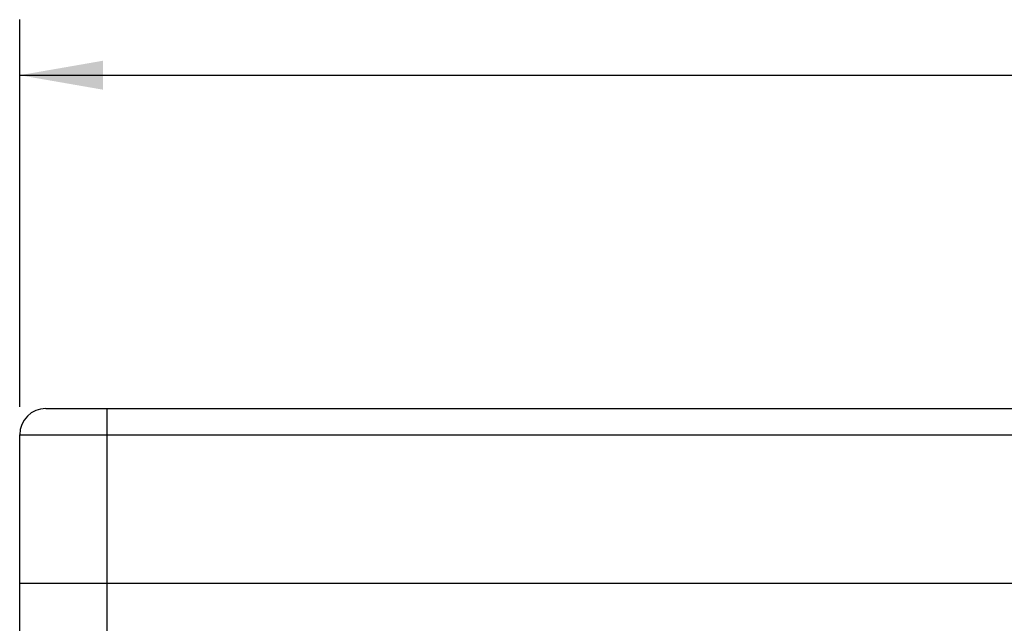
# Model space of a CAD drawing. Header units: inches. Extents: x 0 to 34, y 0 to 22.
# Tile 9 of 40: x 7.2 to 9.5, y 7.7 to 9. Entities that reach past the tile are written whole.
import ezdxf

# ---------------------------------------------------------------- set-up
doc = ezdxf.new("R2010")
doc.units = ezdxf.units.IN
doc.header["$LTSCALE"] = 1.87
doc.header["$MEASUREMENT"] = 0
doc.layers.get('0').update_dxf_attribs({"linetype": 'CONTINUOUS'})
doc.layers.add('DIMENSIONS', color=7, linetype='CONTINUOUS')
doc.styles.get("Standard").update_dxf_attribs({"font": 'txt', "width": 0.8})
doc.dimstyles.new('DIMSTYLE_1', dxfattribs={"dimtxt": 0.125, "dimasz": 0.1875, "dimexe": 0.18, "dimexo": 0.0625, "dimgap": 0.09, "dimtad": 0, "dimtih": 1, "dimtoh": 1, "dimdec": 3, "dimlfac": 2, "dimzin": 4, "dimdsep": 46, "dimtxsty": 'STANDARD', "dimblk": '_FILLED', "dimblk1": '_FILLED', "dimblk2": '_FILLED', "dimcen": 0.09, "dimadec": 0, "dimazin": 0, "dimtp": 0.01, "dimtm": 0.01, "dimtfac": 1, "dimtdec": 3, "dimtofl": 0, "dimtmove": 0, "dimatfit": 3, "dimldrblk": '_FILLED', "dimfxl": 1, "dimtolj": 1, "dimtzin": 4, "dimarcsym": 0})

# ---------------------------------------------------------------- blocks, each defined once
blk = doc.blocks.new('_FILLED')
at = {"color": 0, "linetype": 'BYBLOCK'}
blk.add_solid([(0, 0), (-1, 0.174), (-1, -0.174)], dxfattribs=at)
blk = doc.blocks.new('*D2')
at = {"layer": 'DIMENSIONS', "color": 2, "linetype": 'CONTINUOUS'}
for p, q in [((7.2392, 8.1694), (7.2392, 9.041)), ((14.3258, 8.1694), (14.3258, 9.041)), ((7.2392, 8.916), (10.1575, 8.916)), ((14.3258, 8.916), (11.4075, 8.916))]:
    blk.add_line(p, q, dxfattribs=at)
at = {"layer": 'DIMENSIONS', "color": 2, "linetype": 'CONTINUOUS', "xscale": 0.1875, "yscale": 0.1875, "zscale": 0.1875, "rotation": 180}
blk.add_blockref('_FILLED', (7.2392, 8.916), dxfattribs=at)
at = {"layer": 'DIMENSIONS', "color": 2, "linetype": 'CONTINUOUS', "xscale": 0.1875, "yscale": 0.1875, "zscale": 0.1875}
blk.add_blockref('_FILLED', (14.3258, 8.916), dxfattribs=at)
at = {"layer": 'DIMENSIONS', "color": 2, "linetype": 'CONTINUOUS', "width": 0.8}
for s, p in [('14.17', (10.22, 8.8535)), ('[', (10.845, 8.8535)), ('360', (10.945, 8.8535)), (']', (11.245, 8.8535))]:
    blk.add_text(s, height=0.125, dxfattribs=at).set_placement(p)

msp = doc.modelspace()

# ---------------------------------------------------------------- linework, layer by layer
at = {"color": 7, "linetype": 'CONTINUOUS'}
for p, q in [((7.29828, 8.16596), (14.26679, 8.16596)), ((7.43608, 6.37462), (7.43608, 8.16596)), ((7.23923, 6.43367), (7.23923, 8.1069)), ((7.23923, 8.1069), (14.32584, 8.1069)), ((14.32584, 7.77225), (7.23923, 7.77225))]:
    msp.add_line(p, q, dxfattribs=at)
msp.add_arc((7.29828, 8.1069), 0.05906, 90, 180, dxfattribs=at)

# ---------------------------------------------------------------- dimensions: what is measured, and where the dimension line sits
at = {"layer": 'DIMENSIONS', "color": 2, "linetype": 'CONTINUOUS'}
dim = msp.add_linear_dim(base=(7.23923, 8.91596), p1=(14.32584, 8.1694), p2=(7.23923, 8.1694), angle=180, dimstyle='DIMSTYLE_1', dxfattribs=at)
dim.commit()
dim.dimension.update_dxf_attribs({"geometry": '*D2', "text_midpoint": (10.78253, 8.91596), "dimtype": 160})

doc.saveas('drawing.dxf')
